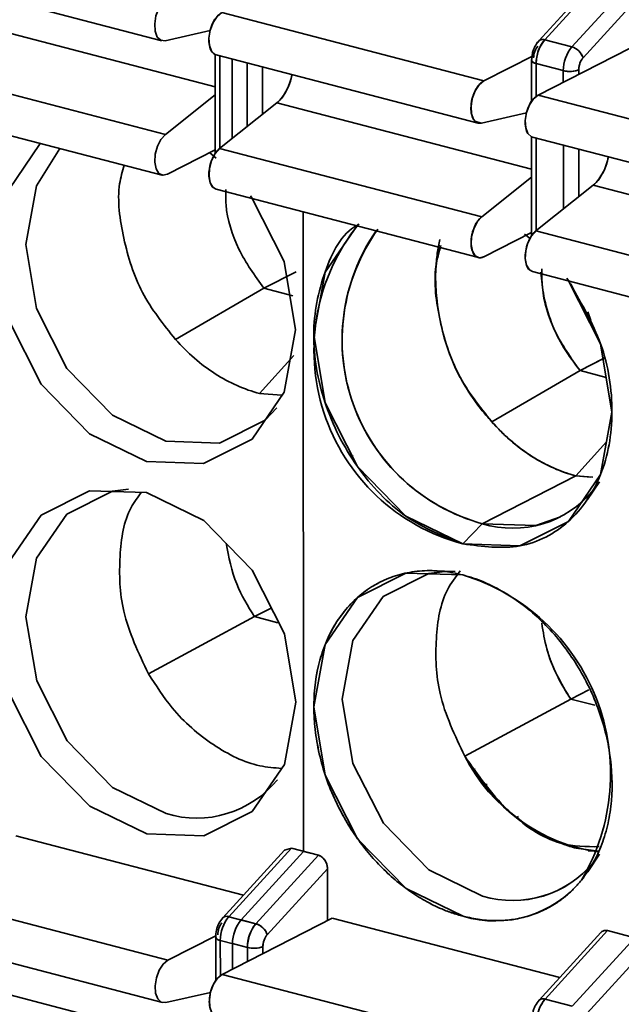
# Model space of a CAD drawing. Header units: millimetres. Extents: x 0 to 420, y 0 to 297.
# Tile 106 of 145: x 315.68 to 317.48, y 121.03 to 123.98. Entities that reach past the tile are written whole.
import ezdxf

# ---------------------------------------------------------------- set-up
doc = ezdxf.new("R2010")
doc.units = ezdxf.units.MM

msp = doc.modelspace()

# ---------------------------------------------------------------- linework, layer by layer
at = {"color": 7, "linetype": 'Continuous', "lineweight": 35}
for p, q in [((315.3171, 124.1229), (316.1035, 123.918)), ((317.4193, 124.1202), (317.2339, 123.9174)), ((317.4193, 124.1202), (317.2339, 123.9174)), ((317.4395, 124.1259), (317.2518, 123.9207)), ((317.3332, 123.8995), (317.5209, 124.1048)), ((317.367, 123.8666), (317.548, 124.0647)), ((316.283, 124.0022), (317.0694, 123.7974)), ((316.2478, 123.9484), (316.1135, 123.918)), ((317.5616, 123.9234), (317.2321, 123.755)), ((317.2518, 123.9207), (317.3332, 123.8995)), ((316.2634, 123.8766), (316.2635, 123.5802)), ((316.2662, 123.8756), (317.0526, 123.6708)), ((316.2662, 123.8756), (317.0526, 123.6708)), ((316.3141, 123.8632), (316.3142, 123.6245)), ((317.0694, 123.7974), (317.2192, 123.8739)), ((317.367, 123.8666), (317.362, 123.8776)), ((315.3272, 123.8416), (316.1137, 123.6367)), ((316.3588, 123.6599), (316.3587, 123.8515)), ((316.4053, 123.6969), (316.4052, 123.8394)), ((317.2124, 123.8592), (317.2125, 123.7364)), ((317.2124, 123.8592), (317.2125, 123.7364)), ((317.3077, 123.8281), (317.2264, 123.8493)), ((317.2264, 123.8493), (317.2264, 123.7514)), ((317.3077, 123.7936), (317.3077, 123.8281)), ((317.3542, 123.8174), (317.3542, 123.8309)), ((316.1137, 123.6367), (316.2635, 123.7559)), ((317.2321, 123.755), (318.0185, 123.5501)), ((315.3173, 123.7194), (316.1037, 123.5146)), ((316.4484, 123.7312), (316.2764, 123.5944)), ((317.2126, 123.5321), (316.4484, 123.7312)), ((317.197, 123.7011), (317.0627, 123.6707)), ((317.0627, 123.6707), (317.0438, 123.6756)), ((317.2125, 123.6294), (317.2126, 123.333)), ((317.2125, 123.6294), (317.2126, 123.333)), ((317.2153, 123.6284), (318.0017, 123.4236)), ((317.2153, 123.6284), (318.0017, 123.4236)), ((317.2265, 123.6255), (317.2266, 123.348)), ((317.3079, 123.4127), (317.3078, 123.6043)), ((316.2635, 123.5901), (316.1205, 123.517)), ((316.2466, 123.5815), (316.2661, 123.5653)), ((316.2764, 123.5944), (317.0628, 123.3895)), ((317.3544, 123.4497), (317.3543, 123.5922)), ((317.0628, 123.3895), (317.2126, 123.5087)), ((317.2255, 123.3471), (317.3975, 123.484)), ((317.3975, 123.484), (318.1617, 123.2849)), ((316.2664, 123.4722), (317.0528, 123.2673)), ((316.2664, 123.4722), (317.0528, 123.2673)), ((316.5276, 123.4042), (316.5284, 121.485)), ((317.2126, 123.3429), (317.0696, 123.2698)), ((317.2079, 123.3243), (317.1916, 123.3375)), ((317.2082, 123.324), (317.1916, 123.3375)), ((317.2255, 123.3471), (318.0119, 123.1423)), ((317.0406, 123.2774), (317.0393, 123.2777)), ((316.4088, 123.1753), (316.5057, 123.2248)), ((317.2155, 123.225), (318.0019, 123.0201)), ((317.2155, 123.225), (318.0019, 123.0201)), ((316.144, 123.0217), (316.4088, 123.1753)), ((316.4959, 123.1526), (316.4088, 123.1753)), ((317.3813, 123.1044), (317.3903, 123.0787)), ((317.432, 122.9659), (317.3579, 122.9281)), ((317.432, 122.9659), (317.3579, 122.9281)), ((317.3579, 122.9281), (317.4243, 122.962)), ((317.0931, 122.7745), (317.3579, 122.9281)), ((317.0931, 122.7745), (317.3579, 122.9281)), ((317.3579, 122.9281), (317.4363, 122.9076)), ((317.4363, 122.9076), (317.3579, 122.9281)), ((317.3579, 122.9281), (317.3579, 122.928)), ((317.4363, 122.9076), (317.3579, 122.9281)), ((316.4623, 122.8538), (316.3965, 122.8594)), ((317.4375, 122.7143), (317.3456, 122.6122)), ((316.6771, 122.671), (316.674, 122.6718)), ((317.0646, 122.4686), (317.3456, 122.6122)), ((317.3962, 122.6083), (317.3456, 122.6122)), ((317.3899, 122.6084), (317.3456, 122.6122)), ((317.3456, 122.6122), (317.3663, 122.6106)), ((317.3804, 122.5415), (317.4159, 122.5941)), ((317.3804, 122.5415), (317.4159, 122.5941)), ((317.3641, 122.5341), (317.3974, 122.5692)), ((317.0646, 122.4686), (317.0064, 122.4078)), ((316.9828, 122.3255), (316.9193, 122.3276)), ((316.9828, 122.3255), (316.9193, 122.3276)), ((316.381, 122.1896), (316.4312, 122.2152)), ((316.0629, 122.0183), (316.381, 122.1896)), ((316.381, 122.1896), (316.4513, 122.1712)), ((317.012, 121.771), (317.3301, 121.9423)), ((317.3301, 121.9423), (317.012, 121.771)), ((317.3301, 121.9423), (317.3845, 121.9701)), ((317.3301, 121.9423), (317.402, 121.9236)), ((317.3301, 121.9423), (317.402, 121.9236)), ((317.0436, 121.7313), (317.0349, 121.7336)), ((317.0667, 121.6893), (317.0797, 121.6859)), ((317.157, 121.5962), (317.1568, 121.5961)), ((317.1684, 121.5873), (317.1676, 121.5869)), ((317.1731, 121.5898), (317.1686, 121.5874)), ((315.6646, 121.5316), (316.3479, 121.3537)), ((316.4715, 121.4889), (316.286, 121.286)), ((316.4917, 121.4946), (316.304, 121.2893)), ((316.5284, 121.485), (316.3407, 121.2797)), ((316.3853, 121.2681), (316.573, 121.4734)), ((316.4715, 121.4889), (316.4917, 121.4946)), ((316.4917, 121.4946), (316.573, 121.4734)), ((316.5284, 121.485), (316.573, 121.4734)), ((317.4135, 121.4863), (317.3461, 121.4949)), ((317.4135, 121.4863), (317.3461, 121.4949)), ((317.3809, 121.4242), (317.4163, 121.4769)), ((317.3809, 121.4242), (317.4163, 121.4769)), ((317.3826, 121.4873), (317.4134, 121.4854)), ((317.397, 121.4503), (317.3624, 121.3992)), ((316.4191, 121.2353), (316.6001, 121.4333)), ((316.6001, 121.4333), (316.6002, 121.2775)), ((315.3351, 121.3633), (316.1215, 121.1584)), ((316.6138, 121.2844), (316.2842, 121.116)), ((316.304, 121.2893), (316.3853, 121.2681)), ((316.3407, 121.2797), (316.3853, 121.2681)), ((317.297, 121.1064), (316.6138, 121.2844)), ((315.3183, 121.2367), (316.1048, 121.0318)), ((316.265, 121.2317), (316.1215, 121.1584)), ((317.4206, 121.2417), (317.2351, 121.0388)), ((317.4206, 121.2417), (317.2351, 121.0388)), ((317.4408, 121.2474), (317.2531, 121.0421)), ((317.5221, 121.2262), (317.4408, 121.2474)), ((316.2646, 121.2278), (316.2646, 121.0975)), ((316.3599, 121.1968), (316.2785, 121.218)), ((316.3599, 121.1968), (316.3153, 121.2084)), ((316.3153, 121.2084), (316.3153, 121.1319)), ((317.3345, 121.0209), (317.5221, 121.2262)), ((316.3599, 121.1547), (316.3599, 121.1968)), ((316.4064, 121.1784), (316.4064, 121.1996)), ((317.3682, 120.9881), (317.5493, 121.1861)), ((316.2842, 121.116), (317.0707, 120.9112)), ((316.1148, 121.0318), (316.2491, 121.0622)), ((317.2531, 121.0421), (317.3345, 121.0209))]:
    msp.add_line(p, q, dxfattribs=at)
at = {"color": 8, "linetype": 'Continuous', "lineweight": 35}
for p, q in [((315.4993, 123.9784), (316.2634, 123.7794)), ((316.2773, 123.8727), (316.2775, 123.5952)), ((316.4053, 123.6969), (316.4052, 123.8394)), ((317.2264, 123.8493), (317.2264, 123.7514)), ((317.3077, 123.7936), (317.3077, 123.8281)), ((317.3542, 123.8174), (317.3542, 123.8309)), ((316.4484, 123.7312), (317.2126, 123.5321)), ((317.0459, 123.6751), (317.0438, 123.6756)), ((317.2265, 123.6255), (317.2266, 123.348)), ((317.3079, 123.4127), (317.3078, 123.6043)), ((317.3544, 123.4497), (317.3543, 123.5922)), ((317.3975, 123.484), (318.1617, 123.2849)), ((317.0406, 123.2774), (317.0393, 123.2777)), ((316.3965, 122.8594), (316.4993, 122.9737)), ((317.4375, 122.7143), (317.3456, 122.6122)), ((316.2785, 121.218), (316.2786, 121.1125)), ((316.4064, 121.1784), (316.4064, 121.1996)), ((315.5005, 121.0922), (316.2647, 120.8932))]:
    msp.add_line(p, q, dxfattribs=at)
at = {"color": 7, "linetype": 'Continuous', "lineweight": 35, "flags": 128}
for points in [[(316.1135, 123.918), (316.1002, 123.9192), (316.0895, 123.9291), (316.0831, 123.9462), (316.0817, 123.9683), (316.0855, 123.9923), (316.0941, 124.0149), (316.1062, 124.0332), (316.1203, 124.0446)], [(316.2662, 123.8756), (316.2629, 123.8768), (316.2522, 123.8867), (316.2458, 123.9038), (316.2444, 123.9259), (316.2482, 123.9499), (316.2568, 123.9726), (316.2689, 123.9908), (316.283, 124.0022)], [(316.2662, 123.8756), (316.2629, 123.8768), (316.2522, 123.8867), (316.2458, 123.9038), (316.2444, 123.9259), (316.2482, 123.9499), (316.2568, 123.9726), (316.2689, 123.9908), (316.283, 124.0022)], [(317.0694, 123.7974), (317.0553, 123.786), (317.0432, 123.7677), (317.0346, 123.745), (317.0308, 123.721), (317.0322, 123.699), (317.0386, 123.6818), (317.0493, 123.672), (317.0627, 123.6707)], [(317.0694, 123.7974), (317.0553, 123.786), (317.0432, 123.7677), (317.0346, 123.745), (317.0308, 123.721), (317.0322, 123.699), (317.0386, 123.6818), (317.0493, 123.672), (317.0627, 123.6707)], [(317.2153, 123.6284), (317.212, 123.6296), (317.2014, 123.6395), (317.1949, 123.6566), (317.1935, 123.6786), (317.1973, 123.7026), (317.2059, 123.7253), (317.218, 123.7436), (317.2321, 123.755)], [(317.2153, 123.6284), (317.212, 123.6296), (317.2014, 123.6395), (317.1949, 123.6566), (317.1935, 123.6786), (317.1973, 123.7026), (317.2059, 123.7253), (317.218, 123.7436), (317.2321, 123.755)], [(316.1205, 123.517), (316.1065, 123.5141), (316.0943, 123.5199), (316.0857, 123.5339), (316.0819, 123.5539), (316.0832, 123.5774), (316.0897, 123.6011), (316.1003, 123.6218), (316.1137, 123.6367)], [(315.6097, 123.2837), (315.6436, 123.4708), (315.7384, 123.6097)], [(316.4483, 122.8164), (316.4126, 122.7793), (316.2763, 122.7105), (316.1155, 122.7158), (315.9546, 122.7943), (315.8182, 122.9341), (315.727, 123.1139), (315.6949, 123.3063), (315.7268, 123.4821), (315.7973, 123.5944)], [(316.2664, 123.4722), (316.257, 123.4776), (316.2484, 123.4915), (316.2446, 123.5115), (316.2459, 123.535), (316.2524, 123.5587), (316.263, 123.5794), (316.2764, 123.5944)], [(316.2664, 123.4722), (316.257, 123.4776), (316.2484, 123.4915), (316.2446, 123.5115), (316.2459, 123.535), (316.2524, 123.5587), (316.263, 123.5794), (316.2764, 123.5944)], [(316.3695, 123.4522), (316.3733, 123.4468), (316.4704, 123.2554), (316.5045, 123.0506), (316.4706, 122.8635), (316.3736, 122.7226), (316.2285, 122.6494), (316.0573, 122.6551), (315.8861, 122.7386), (315.7409, 122.8875), (315.6438, 123.0789), (315.6097, 123.2837), (315.6097, 123.2837)], [(317.0628, 123.3895), (317.0494, 123.3746), (317.0388, 123.3539), (317.0324, 123.3302), (317.031, 123.3067), (317.0348, 123.2866), (317.0434, 123.2727), (317.0556, 123.2668), (317.0696, 123.2698)], [(317.0628, 123.3895), (317.0494, 123.3746), (317.0388, 123.3539), (317.0324, 123.3302), (317.031, 123.3067), (317.0348, 123.2866), (317.0434, 123.2727), (317.0556, 123.2668), (317.0696, 123.2698)], [(316.6935, 123.3678), (316.6897, 123.3644), (316.5927, 123.2235), (316.5588, 123.0364), (316.5929, 122.8316), (316.69, 122.6402), (316.8352, 122.4914), (317.0064, 122.4078), (317.1776, 122.4022), (317.3228, 122.4754), (317.4197, 122.6163), (317.4537, 122.8033), (317.4195, 123.0082), (317.3305, 123.1881)], [(317.2155, 123.225), (317.2061, 123.2303), (317.1975, 123.2442), (317.1937, 123.2643), (317.1951, 123.2878), (317.2015, 123.3115), (317.2121, 123.3322), (317.2255, 123.3471)], [(317.2155, 123.225), (317.2061, 123.2303), (317.1975, 123.2442), (317.1937, 123.2643), (317.1951, 123.2878), (317.2015, 123.3115), (317.2121, 123.3322), (317.2255, 123.3471)], [(317.0064, 122.4078), (317.1776, 122.4022), (317.3228, 122.4754), (317.4197, 122.6163), (317.4537, 122.8033), (317.4195, 123.0082), (317.3224, 123.1996), (317.3186, 123.2049)], [(315.6101, 122.1664), (315.6441, 122.3535), (315.741, 122.4944), (315.8862, 122.5676), (316.0574, 122.562), (316.2286, 122.4784), (316.3738, 122.3296), (316.4709, 122.1382), (316.505, 121.9333), (316.4711, 121.7463), (316.3741, 121.6054), (316.229, 121.5322), (316.0578, 121.5378), (315.8866, 121.6214), (315.7414, 121.7702), (315.6443, 121.9616), (315.6101, 122.1664)], [(316.1159, 121.5986), (315.9551, 121.6771), (315.8187, 121.8169), (315.7275, 121.9967), (315.6954, 122.1891), (315.7273, 122.3648), (315.8184, 122.4972), (315.9547, 122.5659), (316.0026, 122.5724)], [(317.0646, 122.4686), (317.2254, 122.4633), (317.2994, 122.4895)], [(317.0646, 122.4686), (317.2254, 122.4633), (317.2994, 122.4895)], [(316.9518, 122.3251), (316.9038, 122.3187), (316.7675, 122.2499), (316.6764, 122.1176), (316.6445, 121.9419), (316.6766, 121.7494), (316.7678, 121.5697), (316.9042, 121.4299), (317.0651, 121.3513)], [(317.0651, 121.3513), (316.9042, 121.4299), (316.7678, 121.5697), (316.6766, 121.7494), (316.6445, 121.9419), (316.6764, 122.1176), (316.7675, 122.2499), (316.9038, 122.3187), (316.9518, 122.3251)], [(317.0065, 122.3147), (316.8353, 122.3203), (316.6902, 122.2472), (316.5932, 122.1063), (316.5593, 121.9192), (316.5934, 121.7144), (316.6905, 121.523), (316.8357, 121.3742), (317.0069, 121.2906)], [(317.0065, 122.3147), (316.8353, 122.3203), (316.6902, 122.2472), (316.5932, 122.1063), (316.5593, 121.9192), (316.5934, 121.7144), (316.6905, 121.523), (316.8357, 121.3742), (317.0069, 121.2906)], [(316.1215, 121.1584), (316.1075, 121.147), (316.0954, 121.1287), (316.0868, 121.1061), (316.0829, 121.0821), (316.0843, 121.06), (316.0908, 121.0429), (316.1014, 121.033), (316.1148, 121.0318)], [(316.2675, 120.9895), (316.2641, 120.9906), (316.2535, 121.0005), (316.247, 121.0176), (316.2456, 121.0397), (316.2495, 121.0637), (316.2581, 121.0864), (316.2702, 121.1046), (316.2842, 121.116)], [(316.2675, 120.9895), (316.2641, 120.9906), (316.2535, 121.0005), (316.247, 121.0176), (316.2456, 121.0397), (316.2495, 121.0637), (316.2581, 121.0864), (316.2702, 121.1046), (316.2842, 121.116)]]:
    msp.add_lwpolyline(points, dxfattribs=at)
at = {"color": 8, "linetype": 'Continuous', "lineweight": 35, "flags": 128}
msp.add_lwpolyline([(317.2126, 123.8605), (317.2124, 123.8596), (317.2129, 123.8572), (317.2146, 123.8549), (317.2175, 123.8527), (317.2214, 123.8509), (317.2264, 123.8493)], dxfattribs=at)
at = {"color": 7, "linetype": 'Continuous', "lineweight": 35}
for centre, radius, start, end in [((317.3372, 123.8499), 0.1109, 140.3685, 180.3266), ((317.2455, 123.9048), 0.0171, 68.0692, 132.6613), ((317.4186, 123.8287), 0.1109, 140.3685, 180.3266), ((317.319, 123.8511), 0.0504, 17.9257, 73.6596), ((317.2273, 123.8653), 0.0161, 202.5115, 266.8203), ((316.344, 123.8407), 0.1513, 313.6133, 350.7684), ((317.3266, 123.9007), 0.075, 255.4058, 291.5835), ((317.2931, 123.5935), 0.1513, 313.6133, 350.7684), ((317.1608, 122.9891), 0.6014, 140.9822, 255.1266), ((317.2163, 123.0204), 0.5724, 145.1927, 254.625), ((317.2148, 123.0192), 0.5707, 144.251, 254.7349), ((317.1559, 122.7673), 0.3124, 253.0094, 320.6397), ((316.8245, 121.717), 0.6248, 329.4241, 73.0683), ((317.4899, 122.0145), 0.5364, 206.9951, 261.7578), ((316.2072, 121.8973), 0.3124, 253.0121, 320.9381), ((317.1556, 121.6526), 0.3146, 253.2816, 320.7004), ((317.1563, 121.6501), 0.3124, 253.0121, 320.9381), ((317.1033, 121.6113), 0.3349, 253.2811, 320.7011), ((316.3894, 121.2186), 0.1109, 140.3684, 180.3266), ((316.4261, 121.209), 0.1109, 140.3684, 180.3266), ((316.4707, 121.1974), 0.1109, 140.3684, 180.3266), ((316.3712, 121.2198), 0.0504, 17.9257, 73.6596), ((316.3788, 121.2694), 0.075, 255.4058, 291.5835), ((317.3385, 120.9714), 0.1109, 140.3684, 180.3266), ((317.2467, 121.0262), 0.0171, 68.0692, 132.6613)]:
    msp.add_arc(centre, radius, start, end, dxfattribs=at)
at = {"color": 8, "linetype": 'Continuous', "lineweight": 35}
for centre, radius, start, end in [((317.2455, 123.9065), 0.0155, 65.6534, 155.9119), ((316.2976, 121.2735), 0.0171, 68.0692, 132.6613), ((316.2794, 121.2339), 0.016, 202.241, 266.8987), ((317.2467, 121.0262), 0.0171, 68.0692, 132.6613)]:
    msp.add_arc(centre, radius, start, end, dxfattribs=at)
at = {"color": 7, "linetype": 'Continuous', "lineweight": 35}
for points, knots in [([(316.2634, 123.8768), (316.2632, 123.8768), (316.2586, 123.8772), (316.2517, 123.8861), (316.2449, 123.9028), (316.2435, 123.9256), (316.2474, 123.9501), (316.2562, 123.9732), (316.2686, 123.9924), (316.2782, 123.9989), (316.283, 124.0022)], [0, 0, 0, 0, 0.005586, 0.147645, 0.289705, 0.431765, 0.573823, 0.715881, 0.857942, 1, 1, 1, 1]), ([(316.2536, 123.8855), (316.2531, 123.8859), (316.2491, 123.8894), (316.2451, 123.9035), (316.2434, 123.9254), (316.2474, 123.9502), (316.2562, 123.9732), (316.2686, 123.9924), (316.2782, 123.9989), (316.283, 124.0022)], [0, 0, 0, 0, 0.020337, 0.183615, 0.346892, 0.510169, 0.673445, 0.836724, 1, 1, 1, 1]), ([(317.2518, 123.9207), (317.2449, 123.913), (317.238, 123.9016), (317.2287, 123.8754), (317.2264, 123.8612), (317.2264, 123.8493)], [0, 0, 0, 0, 0.5, 0.5, 1, 1, 1, 1]), ([(317.2518, 123.9207), (317.248, 123.9213), (317.2405, 123.9225), (317.2362, 123.9189), (317.2341, 123.9171)], [0, 0, 0, 0, 0.505798, 1, 1, 1, 1]), ([(317.2339, 123.9174), (317.2297, 123.9119), (317.2235, 123.9039), (317.2179, 123.8906), (317.2136, 123.8769), (317.2129, 123.8661), (317.2124, 123.8592)], [0, 0, 0, 0, 0.33625, 0.492264, 0.673439, 1, 1, 1, 1]), ([(317.2339, 123.9174), (317.2297, 123.9119), (317.2235, 123.9039), (317.2179, 123.8906), (317.2136, 123.8769), (317.2129, 123.8661), (317.2124, 123.8592)], [0, 0, 0, 0, 0.33625, 0.492264, 0.673439, 1, 1, 1, 1]), ([(317.2314, 123.9019), (317.2279, 123.8981), (317.2245, 123.8924), (317.2198, 123.8793), (317.2186, 123.8722), (317.2186, 123.8663)], [0, 0, 0, 0, 0.5, 0.5, 1, 1, 1, 1]), ([(317.3542, 123.8309), (317.3543, 123.8325), (317.3543, 123.8357), (317.3553, 123.8424), (317.3575, 123.8506), (317.3609, 123.8582), (317.3642, 123.8634), (317.366, 123.8655), (317.367, 123.8666)], [0, 0, 0, 0, 0.125545, 0.248846, 0.499854, 0.748137, 0.87218, 1, 1, 1, 1]), ([(317.367, 123.8666), (317.3635, 123.8628), (317.3601, 123.8571), (317.3554, 123.844), (317.3542, 123.8369), (317.3542, 123.8309)], [0, 0, 0, 0, 0.5, 0.5, 1, 1, 1, 1]), ([(317.3542, 123.8309), (317.3542, 123.8369), (317.3554, 123.844), (317.3601, 123.8571), (317.3635, 123.8628), (317.367, 123.8666)], [0, 0, 0, 0, 0.5, 0.5, 1, 1, 1, 1]), ([(317.2131, 123.8605), (317.2129, 123.859), (317.2125, 123.856), (317.2179, 123.852), (317.2236, 123.8502), (317.2264, 123.8493)], [0, 0, 0, 0, 0.352533, 0.688946, 1, 1, 1, 1]), ([(316.4484, 123.7312), (316.455, 123.7374), (316.4682, 123.75), (316.483, 123.7799), (316.4919, 123.8033), (316.4931, 123.8154), (316.4932, 123.8165)], [0, 0, 0, 0, 0.324004, 0.648855, 0.968883, 1, 1, 1, 1]), ([(317.3077, 123.8281), (317.3141, 123.8264), (317.3235, 123.8255), (317.3417, 123.8266), (317.3497, 123.8286), (317.3542, 123.8309)], [0, 0, 0, 0, 0.5, 0.5, 1, 1, 1, 1]), ([(317.0694, 123.7974), (317.0689, 123.7971), (317.0676, 123.7965), (317.0652, 123.795), (317.0623, 123.7929), (317.0588, 123.7899), (317.0555, 123.7865), (317.0518, 123.7819), (317.0487, 123.7775), (317.0457, 123.7725), (317.0427, 123.7669), (317.0396, 123.7601), (317.0371, 123.7535), (317.0352, 123.7476), (317.0338, 123.7422), (317.0325, 123.736), (317.0314, 123.7292), (317.0307, 123.7208), (317.0306, 123.7128), (317.031, 123.7064), (317.0317, 123.701), (317.0326, 123.6965), (317.0339, 123.6917), (317.0358, 123.6868), (317.0382, 123.6823), (317.0412, 123.6782), (317.0438, 123.6755), (317.0466, 123.6733), (317.0491, 123.6719), (317.0522, 123.6707), (317.0554, 123.6701), (317.0591, 123.6701), (317.0615, 123.6705), (317.0627, 123.6707)], [0, 0, 0, 0, 0.013172, 0.032609, 0.064272, 0.089109, 0.12586, 0.153744, 0.195891, 0.21733, 0.250175, 0.298804, 0.33397, 0.358139, 0.394011, 0.417886, 0.453964, 0.500136, 0.548777, 0.583946, 0.608115, 0.643987, 0.667863, 0.703947, 0.750135, 0.779909, 0.823173, 0.84437, 0.875847, 0.900243, 0.937018, 0.96815, 1, 1, 1, 1]), ([(317.0627, 123.6707), (317.0622, 123.6706), (317.061, 123.6704), (317.0587, 123.6701), (317.0559, 123.6701), (317.0526, 123.6707), (317.0495, 123.6718), (317.0461, 123.6737), (317.0433, 123.6759), (317.0407, 123.6788), (317.0387, 123.6816), (317.0364, 123.6857), (317.0347, 123.6898), (317.0332, 123.6945), (317.0322, 123.6987), (317.0312, 123.7044), (317.0307, 123.7098), (317.0306, 123.7157), (317.0307, 123.7208), (317.0312, 123.7274), (317.0321, 123.7333), (317.0333, 123.7395), (317.0345, 123.7448), (317.0364, 123.7514), (317.0385, 123.7571), (317.0408, 123.7628), (317.0431, 123.7675), (317.0461, 123.7732), (317.0491, 123.7779), (317.0523, 123.7824), (317.0551, 123.7858), (317.0585, 123.7894), (317.062, 123.7926), (317.0658, 123.7954), (317.0682, 123.7967), (317.0694, 123.7974)], [0, 0, 0, 0, 0.012608, 0.031395, 0.062511, 0.087394, 0.125012, 0.153725, 0.196381, 0.217731, 0.250009, 0.278722, 0.321378, 0.342728, 0.375007, 0.40372, 0.446376, 0.467726, 0.500004, 0.528717, 0.571373, 0.592723, 0.625002, 0.653715, 0.696371, 0.717721, 0.749999, 0.778712, 0.821368, 0.842718, 0.874997, 0.90014, 0.937497, 0.968613, 1, 1, 1, 1]), ([(317.2027, 123.6382), (317.2022, 123.6386), (317.1982, 123.6422), (317.1943, 123.6562), (317.1925, 123.6782), (317.1966, 123.7029), (317.2053, 123.726), (317.2177, 123.7452), (317.2273, 123.7517), (317.2321, 123.755)], [0, 0, 0, 0, 0.020337, 0.183615, 0.346892, 0.510169, 0.673445, 0.836724, 1, 1, 1, 1]), ([(316.2613, 123.4755), (316.2598, 123.4761), (316.2542, 123.4783), (316.2476, 123.4906), (316.2437, 123.5109), (316.2449, 123.535), (316.2517, 123.559), (316.2623, 123.581), (316.2717, 123.5899), (316.2764, 123.5944)], [0, 0, 0, 0, 0.055538, 0.2128, 0.370324, 0.527561, 0.68507, 0.841551, 1, 1, 1, 1]), ([(316.2585, 123.4768), (316.258, 123.4771), (316.2534, 123.4791), (316.2478, 123.491), (316.2436, 123.5108), (316.2451, 123.535), (316.2517, 123.5591), (316.2625, 123.5808), (316.2717, 123.5898), (316.2764, 123.5944)], [0, 0, 0, 0, 0.020337, 0.183614, 0.346892, 0.510169, 0.673445, 0.836723, 1, 1, 1, 1]), ([(317.3975, 123.484), (317.4041, 123.4902), (317.4173, 123.5027), (317.4322, 123.5327), (317.4412, 123.557), (317.4424, 123.5699), (317.4426, 123.5718)], [0, 0, 0, 0, 0.316422, 0.633671, 0.947547, 1, 1, 1, 1]), ([(316.1439, 123.0217), (316.1078, 123.0669), (316.0355, 123.1573), (315.9845, 123.325), (315.9659, 123.4595), (315.9845, 123.526), (315.9896, 123.5443)], [0, 0, 0, 0, 0.295854, 0.591762, 0.887696, 1, 1, 1, 1]), ([(316.4087, 123.1753), (316.3818, 123.213), (316.328, 123.2886), (316.2942, 123.3979), (316.2946, 123.4564), (316.2947, 123.4716)], [0, 0, 0, 0, 0.424736, 0.849556, 1, 1, 1, 1]), ([(317.0628, 123.3895), (317.0623, 123.3891), (317.0611, 123.3881), (317.0587, 123.386), (317.0559, 123.3831), (317.0526, 123.3793), (317.0495, 123.3751), (317.0461, 123.3697), (317.0434, 123.3647), (317.0409, 123.3591), (317.0384, 123.353), (317.0359, 123.3457), (317.034, 123.3388), (317.0327, 123.3327), (317.0318, 123.3273), (317.0311, 123.3211), (317.0307, 123.3144), (317.0309, 123.3065), (317.0317, 123.2989), (317.0328, 123.2931), (317.0341, 123.2883), (317.0355, 123.2844), (317.0374, 123.2804), (317.0399, 123.2764), (317.0429, 123.273), (317.0464, 123.2701), (317.0494, 123.2684), (317.0527, 123.2672), (317.0554, 123.2667), (317.0587, 123.2665), (317.0622, 123.267), (317.066, 123.2681), (317.0684, 123.2692), (317.0696, 123.2698)], [0, 0, 0, 0, 0.013172, 0.032609, 0.064272, 0.089109, 0.12586, 0.153744, 0.195891, 0.21733, 0.250175, 0.298804, 0.33397, 0.358139, 0.394011, 0.417886, 0.453964, 0.500136, 0.548777, 0.583946, 0.608115, 0.643987, 0.667863, 0.703947, 0.750135, 0.779909, 0.823173, 0.84437, 0.875847, 0.900243, 0.937018, 0.96815, 1, 1, 1, 1]), ([(317.0696, 123.2698), (317.0691, 123.2696), (317.0679, 123.269), (317.0655, 123.268), (317.0627, 123.2672), (317.0592, 123.2667), (317.0559, 123.2667), (317.052, 123.2674), (317.0489, 123.2687), (317.0459, 123.2705), (317.0435, 123.2725), (317.0407, 123.2756), (317.0384, 123.2789), (317.0364, 123.2827), (317.0349, 123.2864), (317.0332, 123.2914), (317.0321, 123.2963), (317.0314, 123.3016), (317.0309, 123.3064), (317.0307, 123.3127), (317.031, 123.3185), (317.0315, 123.3246), (317.0323, 123.3299), (317.0335, 123.3366), (317.035, 123.3426), (317.0369, 123.3486), (317.0387, 123.3537), (317.0412, 123.3599), (317.0438, 123.3651), (317.0467, 123.3703), (317.0492, 123.3743), (317.0523, 123.3788), (317.0556, 123.3828), (317.0593, 123.3865), (317.0616, 123.3885), (317.0628, 123.3895)], [0, 0, 0, 0, 0.012608, 0.031395, 0.062511, 0.087394, 0.125012, 0.153725, 0.196381, 0.217731, 0.250009, 0.278722, 0.321378, 0.342728, 0.375007, 0.40372, 0.446376, 0.467726, 0.500004, 0.528717, 0.571373, 0.592723, 0.625002, 0.653715, 0.696371, 0.717721, 0.749999, 0.778712, 0.821368, 0.842718, 0.874997, 0.90014, 0.937497, 0.968613, 1, 1, 1, 1]), ([(317.0064, 122.4078), (316.9479, 122.4308), (316.8308, 122.4767), (316.6817, 122.634), (316.5824, 122.8287), (316.5463, 123.041), (316.585, 123.2261), (316.6429, 123.3414), (316.6935, 123.3663), (316.6954, 123.3673)], [0, 0, 0, 0, 0.165579, 0.331162, 0.496741, 0.662322, 0.827903, 0.993482, 1, 1, 1, 1]), ([(317.2104, 123.2282), (317.209, 123.2288), (317.2034, 123.231), (317.1967, 123.2432), (317.1929, 123.2633), (317.194, 123.2876), (317.2008, 123.3116), (317.2115, 123.3337), (317.2208, 123.3426), (317.2255, 123.3471)], [0, 0, 0, 0, 0.055882, 0.209632, 0.370554, 0.52428, 0.685187, 0.84161, 1, 1, 1, 1]), ([(317.093, 122.7744), (317.0569, 122.8196), (316.9847, 122.91), (316.9335, 123.0778), (316.9151, 123.2146), (316.9345, 123.2831), (316.9402, 123.3035)], [0, 0, 0, 0, 0.292067, 0.584188, 0.876334, 1, 1, 1, 1]), ([(316.9353, 123.3048), (316.931, 123.2807), (316.9232, 123.2378), (316.9247, 123.1802), (316.9336, 123.0844), (316.9615, 122.9711), (317.0226, 122.8631), (317.063, 122.8085), (317.0852, 122.7833), (317.0931, 122.7745)], [0, 0, 0, 0, 0.1400283, 0.2502392, 0.3126825, 0.6549409, 0.8268003, 0.9389405, 1, 1, 1, 1]), ([(317.0931, 122.7745), (317.0852, 122.7833), (317.063, 122.8085), (317.0314, 122.8511), (317.0022, 122.899), (316.9719, 122.9599), (316.9447, 123.0384), (316.9307, 123.1161), (316.9246, 123.1802), (316.9241, 123.2286), (316.9285, 123.2787), (316.9347, 123.3078), (316.9377, 123.3214)], [0, 0, 0, 0, 0.0591446, 0.1675202, 0.2604967, 0.3339438, 0.5007282, 0.6665715, 0.7269079, 0.8335491, 0.9222719, 1, 1, 1, 1]), ([(317.2406, 123.2234), (317.2429, 123.1993), (317.2475, 123.1485), (317.2705, 123.0705), (317.3071, 122.9944), (317.341, 122.9501), (317.3579, 122.9281)], [0, 0, 0, 0, 0.230983, 0.48731, 0.744026, 1, 1, 1, 1]), ([(317.3579, 122.9281), (317.341, 122.9502), (317.3071, 122.9944), (317.2705, 123.0705), (317.2475, 123.1485), (317.2429, 123.1993), (317.2406, 123.2234)], [0, 0, 0, 0, 0.255967, 0.512687, 0.769016, 1, 1, 1, 1]), ([(317.3578, 122.928), (317.3309, 122.9658), (317.2769, 123.0413), (317.2428, 123.1537), (317.2434, 123.215), (317.2436, 123.2332)], [0, 0, 0, 0, 0.412941, 0.825965, 1, 1, 1, 1]), ([(317.3292, 123.1862), (317.3632, 123.1281), (317.4337, 123.0076), (317.4646, 122.7998), (317.4306, 122.6082), (317.3309, 122.4647), (317.1821, 122.3852), (317.065, 122.4003), (317.0064, 122.4078)], [0, 0, 0, 0, 0.156837, 0.32547, 0.494102, 0.662734, 0.831369, 1, 1, 1, 1]), ([(316.3965, 122.8594), (316.3511, 122.8712), (316.3056, 122.8912), (316.2196, 122.9464), (316.1802, 122.981), (316.1439, 123.0217)], [0, 0, 0, 0, 0.5, 0.5, 1, 1, 1, 1]), ([(317.3456, 122.6122), (317.336, 122.6149), (317.3133, 122.6213), (317.2751, 122.6363), (317.2402, 122.654), (317.2041, 122.6759), (317.1701, 122.7007), (317.1299, 122.735), (317.1054, 122.7613), (317.0931, 122.7745)], [0, 0, 0, 0, 0.106378, 0.250718, 0.424048, 0.499695, 0.666465, 0.833233, 1, 1, 1, 1]), ([(317.3456, 122.6122), (317.3002, 122.624), (317.2548, 122.6439), (317.1687, 122.6992), (317.1293, 122.7338), (317.0931, 122.7745)], [0, 0, 0, 0, 0.5, 0.5, 1, 1, 1, 1]), ([(317.0931, 122.7745), (317.1022, 122.7645), (317.1206, 122.7447), (317.1499, 122.7177), (317.1805, 122.6931), (317.2077, 122.6737), (317.2401, 122.6541), (317.275, 122.6364), (317.3133, 122.6213), (317.336, 122.6149), (317.3456, 122.6122)], [0, 0, 0, 0, 0.125044, 0.250099, 0.375197, 0.500337, 0.575724, 0.749298, 0.893171, 1, 1, 1, 1]), ([(316.0629, 122.0182), (316.0333, 122.0801), (315.9784, 122.195), (315.9729, 122.3728), (315.9918, 122.497), (316.0309, 122.5485), (316.0422, 122.5633)], [0, 0, 0, 0, 0.3274471, 0.6073801, 0.88726, 1, 1, 1, 1]), ([(316.2958, 122.41), (316.3038, 122.3684), (316.3188, 122.2906), (316.3612, 122.2216), (316.381, 122.1895)], [0, 0, 0, 0, 0.535281, 1, 1, 1, 1]), ([(317.0065, 122.3147), (316.9961, 122.3172), (316.9754, 122.3221), (316.9445, 122.3263), (316.9139, 122.3282), (316.8737, 122.3272), (316.8248, 122.3198), (316.7515, 122.2945), (316.6709, 122.2387), (316.6003, 122.1384), (316.5608, 122.0124), (316.5565, 121.8938), (316.5702, 121.7966), (316.5891, 121.7237), (316.6154, 121.6521), (316.6393, 121.607), (316.6512, 121.5845)], [0, 0, 0, 0, 0.031353, 0.062572, 0.09381, 0.125218, 0.187715, 0.250361, 0.375199, 0.500037, 0.624875, 0.749713, 0.812211, 0.874856, 0.937391, 1, 1, 1, 1]), ([(316.6512, 121.5845), (316.6451, 121.5956), (316.6329, 121.618), (316.6113, 121.6642), (316.589, 121.7237), (316.5703, 121.7966), (316.5599, 121.8696), (316.5582, 121.9413), (316.5651, 122.0104), (316.5806, 122.0754), (316.6042, 122.1352), (316.6357, 122.1886), (316.6742, 122.2345), (316.7192, 122.2722), (316.7697, 122.3008), (316.8248, 122.3197), (316.8833, 122.3288), (316.9342, 122.3277), (316.9754, 122.3221), (316.9961, 122.3172), (317.0065, 122.3147)], [0, 0, 0, 0, 0.0312546, 0.0625693, 0.1250673, 0.1875141, 0.2500341, 0.3125568, 0.3750062, 0.4374995, 0.5000316, 0.5625163, 0.6249717, 0.687498, 0.7500131, 0.8124571, 0.8749624, 0.9374927, 0.9686777, 1, 1, 1, 1]), ([(317.012, 121.771), (316.9824, 121.8329), (316.9276, 121.9477), (316.9217, 122.1258), (316.9424, 122.2541), (316.9847, 122.3088), (316.9987, 122.3269)], [0, 0, 0, 0, 0.318994, 0.591702, 0.864357, 1, 1, 1, 1]), ([(317.012, 121.771), (316.9824, 121.8329), (316.9276, 121.9477), (316.9217, 122.1258), (316.9424, 122.2541), (316.9847, 122.3088), (316.9987, 122.3269)], [0, 0, 0, 0, 0.3189949, 0.5917017, 0.8643573, 1, 1, 1, 1]), ([(317.0065, 122.3147), (317.0169, 122.3118), (317.0376, 122.3059), (317.0685, 122.294), (317.0991, 122.2799), (317.1394, 122.258), (317.1883, 122.2251), (317.2616, 122.1616), (317.3422, 122.0639), (317.4129, 121.9268), (317.4525, 121.7801), (317.4569, 121.6592), (317.4433, 121.5691), (317.4245, 121.506), (317.3982, 121.4482), (317.3743, 121.4155), (317.3624, 121.3992)], [0, 0, 0, 0, 0.0314088, 0.0626468, 0.0938661, 0.1252195, 0.1878652, 0.2503624, 0.3752006, 0.5000387, 0.6248768, 0.7497149, 0.8123606, 0.8748578, 0.9374661, 1, 1, 1, 1]), ([(317.2431, 122.1697), (317.2472, 122.144), (317.2557, 122.0915), (317.286, 122.0139), (317.3154, 121.9662), (317.3301, 121.9423)], [0, 0, 0, 0, 0.322899, 0.660304, 1, 1, 1, 1]), ([(317.2583, 122.093), (317.2618, 122.0816), (317.2701, 122.0553), (317.288, 122.0141), (317.3087, 121.9751), (317.324, 121.9516), (317.3301, 121.9423)], [0, 0, 0, 0, 0.214207, 0.498321, 0.801178, 1, 1, 1, 1]), ([(316.4623, 121.7343), (316.4405, 121.7359), (316.3723, 121.7411), (316.2554, 121.7989), (316.1395, 121.8988), (316.0856, 121.9829), (316.0629, 122.0182)], [0, 0, 0, 0, 0.146052, 0.459498, 0.772949, 1, 1, 1, 1]), ([(317.3461, 121.4949), (317.3354, 121.498), (317.314, 121.5041), (317.2821, 121.5168), (317.2451, 121.5345), (317.2039, 121.5592), (317.1447, 121.6035), (317.09, 121.6579), (317.0487, 121.7125), (317.027, 121.7454), (317.017, 121.7625), (317.012, 121.771)], [0, 0, 0, 0, 0.083248, 0.166508, 0.249779, 0.37528, 0.499839, 0.750071, 0.874623, 0.937316, 1, 1, 1, 1]), ([(317.4154, 121.4994), (317.377, 121.4993), (317.2831, 121.499), (317.1308, 121.602), (317.0516, 121.7147), (317.012, 121.771)], [0, 0, 0, 0, 0.257078, 0.628527, 1, 1, 1, 1]), ([(317.3461, 121.4949), (317.34, 121.4966), (317.324, 121.501), (317.2919, 121.5124), (317.2345, 121.5386), (317.1735, 121.5797), (317.1173, 121.6307), (317.0782, 121.6736), (317.0426, 121.7203), (317.0222, 121.7541), (317.012, 121.771)], [0, 0, 0, 0, 0.047725, 0.124629, 0.249774, 0.49944, 0.624676, 0.750105, 0.875052, 1, 1, 1, 1]), ([(316.6512, 121.5845), (316.6584, 121.5724), (316.6726, 121.5483), (316.6966, 121.5139), (316.7264, 121.4757), (316.7633, 121.4352), (316.8081, 121.3945), (316.8555, 121.359), (316.9048, 121.3296), (316.9555, 121.3059), (316.9898, 121.2957), (317.0069, 121.2906)], [0, 0, 0, 0, 0.083354, 0.166542, 0.250056, 0.374866, 0.500037, 0.624847, 0.750018, 0.874919, 1, 1, 1, 1]), ([(317.0069, 121.2906), (316.9955, 121.2939), (316.9727, 121.3004), (316.9386, 121.3139), (316.8994, 121.3328), (316.8555, 121.3591), (316.8081, 121.3944), (316.7634, 121.4352), (316.7218, 121.4808), (316.6903, 121.5223), (316.6672, 121.5573), (316.6566, 121.5754), (316.6512, 121.5845)], [0, 0, 0, 0, 0.083339, 0.16655, 0.250122, 0.374983, 0.500089, 0.624989, 0.750017, 0.875059, 0.93748, 1, 1, 1, 1]), ([(316.573, 121.4734), (316.5753, 121.4726), (316.58, 121.471), (316.5866, 121.4658), (316.5929, 121.4584), (316.5986, 121.4472), (316.5996, 121.4385), (316.6001, 121.4333)], [0, 0, 0, 0, 0.156059, 0.319314, 0.490919, 0.703477, 1, 1, 1, 1]), ([(316.573, 121.4734), (316.5753, 121.4726), (316.58, 121.471), (316.5866, 121.4658), (316.5929, 121.4584), (316.5986, 121.4472), (316.5996, 121.4385), (316.6001, 121.4333)], [0, 0, 0, 0, 0.156059, 0.319314, 0.490919, 0.703477, 1, 1, 1, 1]), ([(316.573, 121.4734), (316.5748, 121.4728), (316.5784, 121.4717), (316.5852, 121.4672), (316.5928, 121.4591), (316.5977, 121.4486), (316.5998, 121.4399), (316.6, 121.4355), (316.6001, 121.4333)], [0, 0, 0, 0, 0.122744, 0.243573, 0.490032, 0.742421, 0.872328, 1, 1, 1, 1]), ([(317.3624, 121.3992), (317.3553, 121.3908), (317.341, 121.3741), (317.3172, 121.3522), (317.2873, 121.3296), (317.2504, 121.3083), (317.2056, 121.2909), (317.1583, 121.2801), (317.109, 121.2764), (317.0583, 121.2792), (317.024, 121.2868), (317.0069, 121.2906)], [0, 0, 0, 0, 0.083515, 0.166704, 0.250059, 0.375229, 0.50004, 0.62521, 0.75002, 0.8751, 1, 1, 1, 1]), ([(316.286, 121.286), (316.2818, 121.2806), (316.2756, 121.2726), (316.27, 121.2593), (316.2658, 121.2456), (316.265, 121.2348), (316.2646, 121.2279)], [0, 0, 0, 0, 0.336254, 0.492264, 0.673444, 1, 1, 1, 1]), ([(316.2835, 121.2706), (316.28, 121.2668), (316.2766, 121.2611), (316.2719, 121.248), (316.2708, 121.2409), (316.2708, 121.2349)], [0, 0, 0, 0, 0.5, 0.5, 1, 1, 1, 1]), ([(316.3853, 121.2681), (316.3784, 121.2605), (316.3715, 121.249), (316.3622, 121.2229), (316.3599, 121.2086), (316.3599, 121.1968)], [0, 0, 0, 0, 0.5, 0.5, 1, 1, 1, 1]), ([(316.3853, 121.2681), (316.3784, 121.2605), (316.3715, 121.249), (316.3622, 121.2229), (316.3599, 121.2086), (316.3599, 121.1968)], [0, 0, 0, 0, 0.5, 0.5, 1, 1, 1, 1]), ([(316.3853, 121.2681), (316.3917, 121.2665), (316.3999, 121.262), (316.4131, 121.2492), (316.4175, 121.2414), (316.4191, 121.2353)], [0, 0, 0, 0, 0.5, 0.5, 1, 1, 1, 1]), ([(316.4064, 121.1996), (316.4064, 121.2012), (316.4065, 121.2044), (316.4074, 121.211), (316.4096, 121.2193), (316.413, 121.2269), (316.4163, 121.232), (316.4182, 121.2342), (316.4191, 121.2353)], [0, 0, 0, 0, 0.125545, 0.248846, 0.499854, 0.748137, 0.87218, 1, 1, 1, 1]), ([(316.4064, 121.1996), (316.4064, 121.2055), (316.4075, 121.2127), (316.4122, 121.2257), (316.4156, 121.2315), (316.4191, 121.2353)], [0, 0, 0, 0, 0.5, 0.5, 1, 1, 1, 1]), ([(316.4191, 121.2353), (316.4156, 121.2315), (316.4122, 121.2257), (316.4075, 121.2127), (316.4064, 121.2055), (316.4064, 121.1996)], [0, 0, 0, 0, 0.5, 0.5, 1, 1, 1, 1]), ([(317.4208, 121.2415), (317.421, 121.2419), (317.4223, 121.2439), (317.4258, 121.2459), (317.4305, 121.2478), (317.4356, 121.2484), (317.4391, 121.2477), (317.4408, 121.2474)], [0, 0, 0, 0, 0.064397, 0.311265, 0.548911, 0.778142, 1, 1, 1, 1]), ([(317.4208, 121.2415), (317.421, 121.2419), (317.4223, 121.2439), (317.4258, 121.2459), (317.4305, 121.2478), (317.4356, 121.2484), (317.4391, 121.2477), (317.4408, 121.2474)], [0, 0, 0, 0, 0.064397, 0.311265, 0.548911, 0.778142, 1, 1, 1, 1]), ([(317.4216, 121.2427), (317.423, 121.2438), (317.4256, 121.246), (317.4304, 121.2478), (317.4355, 121.2484), (317.439, 121.2477), (317.4408, 121.2474)], [0, 0, 0, 0, 0.258975, 0.504339, 0.755452, 1, 1, 1, 1]), ([(316.398, 121.1967), (316.3982, 121.1967), (316.4017, 121.1973), (316.4041, 121.1985), (316.4064, 121.1996)], [0, 0, 0, 0, 0.058125, 1, 1, 1, 1]), ([(316.2842, 121.116), (316.2794, 121.1128), (316.2699, 121.1062), (316.2575, 121.087), (316.2487, 121.0639), (316.2448, 121.0394), (316.2461, 121.0166), (316.2529, 120.9999), (316.2598, 120.991), (316.2644, 120.9906), (316.2645, 120.9906)], [0, 0, 0, 0, 0.142321, 0.284643, 0.426964, 0.569287, 0.711608, 0.853928, 0.996251, 1, 1, 1, 1]), ([(317.2351, 121.0388), (317.2309, 121.0333), (317.2248, 121.0254), (317.2192, 121.0121), (317.2149, 120.9984), (317.2141, 120.9876), (317.2137, 120.9806)], [0, 0, 0, 0, 0.336254, 0.492264, 0.673444, 1, 1, 1, 1]), ([(317.2351, 121.0388), (317.2309, 121.0333), (317.2248, 121.0254), (317.2192, 121.0121), (317.2149, 120.9984), (317.2141, 120.9876), (317.2137, 120.9806)], [0, 0, 0, 0, 0.336254, 0.492264, 0.673444, 1, 1, 1, 1]), ([(317.2531, 121.0421), (317.2461, 121.0345), (317.2393, 121.023), (317.23, 120.9968), (317.2276, 120.9826), (317.2276, 120.9707)], [0, 0, 0, 0, 0.5, 0.5, 1, 1, 1, 1]), ([(317.2531, 121.0421), (317.2493, 121.0427), (317.2418, 121.0439), (317.2375, 121.0403), (317.2353, 121.0385)], [0, 0, 0, 0, 0.505793, 1, 1, 1, 1])]:
    msp.add_open_spline(points, degree=3, knots=knots, dxfattribs=at)

doc.saveas('drawing.dxf')
